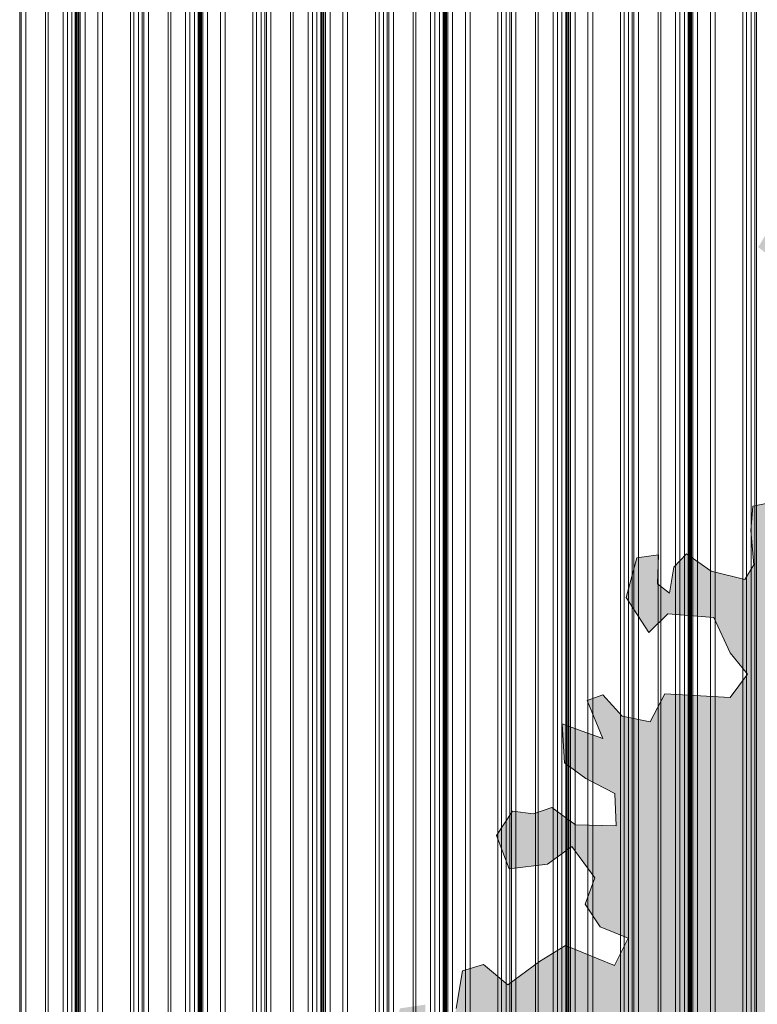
# Model space of a CAD drawing. Header units: metres. Extents: x -58265 to 590738, y -55036 to 35250.
# Tile 52 of 160: x 528281 to 530677, y -43735 to -40535. Entities that reach past the tile are written whole.
import ezdxf

# ---------------------------------------------------------------- set-up
doc = ezdxf.new("R2010")
doc.units = ezdxf.units.M
doc.header["$LTSCALE"] = 0.05
doc.linetypes.add('Strichlinie_ eng', pattern=[46, 30, -16])
for name, color, linetype in [('Ansicht Süd_3_A_1_Fassaden', 7, 'Continuous'), ('Ansicht Süd_3_A_1_Schraffuren', 7, 'Continuous'), ('Ansicht Süd_3_A_2_Staffage_Deko', 7, 'Continuous'), ('Ansicht Süd_3_A_3_Achsen_Raster', 7, 'Continuous')]:
    doc.layers.add(name, color=color, linetype=linetype)

msp = doc.modelspace()

# ---------------------------------------------------------------- hatches: boundary and pattern name
at = {"layer": 'Ansicht Süd_3_A_1_Schraffuren', "linetype": 'Continuous', "lineweight": 18}
h = msp.add_hatch(color=254, dxfattribs=at)
h.paths.add_polyline_path([(531851.3, -50057.5), (531867.9, -49891.1), (531887.1, -49572.8), (531934.9, -49401.2), (531962.9, -49178.2), (532074, -48963.4), (532251.9, -48983.2), (532216.9, -49087.6), (532268.8, -49117.9), (532389.3, -49010.3), (532488.7, -49068.3), (532443.6, -49132.1), (532444.8, -49216.7), (532564.6, -49180.2), (532617.4, -49216.3), (532581.5, -49294.8), (532631.9, -49339.9), (532675.1, -49321.7), (532708.8, -49460.3), (532761.8, -49629.1), (532911.6, -49649.9), (532869.5, -49535.3), (532888.5, -49393.6), (532998.8, -49396.3), (533044.4, -49447.5), (533114, -49528.7), (533097.7, -49586.1), (533075.1, -49784.7), (533164.9, -49860.3), (533137.1, -49692.5), (533193.5, -49607.4), (533250.7, -49540.5), (533267.2, -49356.5), (533312.7, -49308.1), (533401.3, -49301.9), (533566.8, -49361.8), (533554.4, -49479.7), (533627, -49491.3), (533667.6, -49406.8), (533713, -49292.1), (533747.7, -49311.6), (533819.4, -49401.7), (533904.8, -49315.7), (533991.1, -49363.8), (534175.7, -49381.4), (534178, -49312.1), (534199.5, -49251.7), (534312.2, -49257.5), (534329.1, -49338.9), (534319.7, -49474.6), (534391.7, -49528.7), (534473.2, -49534.5), (534457.4, -49413.9), (534415.4, -49338.6), (534410.4, -49236.1), (534609.4, -49265.8), (534698.9, -49281.1), (534702.8, -49205.3), (534638, -49142.1), (534473.4, -49110.8), (534491.6, -49012.8), (534551.5, -49000.6), (534664.3, -49069.7), (534779.4, -49123.7), (534817.3, -49018.6), (534789.1, -48940.6), (534868, -49051.1), (534939.9, -49044.9), (535038, -48951.2), (534978, -48891), (534882.1, -48891.2), (534838.8, -48782.8), (534793.2, -48752.7), (534718.9, -48725.8), (534727.1, -48578.9), (534632.3, -48560.1), (534507.2, -48543.4), (534519.5, -48460.9), (534555.3, -48358.3), (534524.1, -48310.1), (534366.3, -48351.9), (534363.5, -48295.4), (534382.5, -48235), (534358.4, -48126.5), (534191.5, -48110.7), (534101.8, -48027.6), (534067.4, -47905), (534163.3, -47876.7), (534259.1, -47976), (534236.6, -47862.5), (534349.3, -47876.7), (534422.6, -47954.7), (534490.3, -47905), (534428.3, -47812.8), (534296.7, -47745.2), (534317, -47659.2), (534434.4, -47680), (534489.6, -47692), (534482.3, -47619.6), (534419.8, -47502.2), (534470.1, -47465.8), (534561.2, -47474.7), (534594.6, -47366), (534683.4, -47435.2), (534716.8, -47350.7), (534781.6, -47389.7), (534867.9, -47434.7), (534879.8, -47338.2), (535011.8, -47440.4), (535081.4, -47530.7), (535105.4, -47515.6), (535121.8, -47373.1), (535184.3, -47424.9), (535232.2, -47364.5), (535167.3, -47274.2), (535076.3, -47289.5), (535011.5, -47268.5), (534965.9, -47190.2), (534884.3, -47178.4), (534752.6, -47217.9), (534668.6, -47169.8), (534634.9, -47103.6), (534649.1, -46989), (534658.6, -46922.6), (534636.9, -46824.6), (534675.2, -46804.9), (534807.1, -46861.9), (534941.4, -46869.5), (534947, -46812.7), (534918.8, -46706.3), (534802.1, -46684), (534727.8, -46714.3), (534653.4, -46636.1), (534545.5, -46594.2), (534420.8, -46585.4), (534368.5, -46551.8), (534287.3, -46429.7), (534366.3, -46436.8), (534388.8, -46316.2), (534309.9, -46323.3), (534242.9, -46245.1), (534197.2, -46157.7), (534247.6, -46163.6), (534389.1, -46217.6), (534475.4, -46205.3), (534578.6, -46316.6), (534621.7, -46307.5), (534645.6, -46220), (534542.4, -46138.8), (534585.4, -46087.4), (534527.8, -46009.2), (534395.9, -45946.2), (534374.2, -45913), (534467.7, -45879.7), (534546.7, -45791.3), (534459.1, -45763.6), (534309.9, -45713.3), (534234.8, -45623.9), (534131.7, -45597), (534088.3, -45437.3), (534123.8, -45351.6), (534208.4, -45365.7), (534264.8, -45472.1), (534311.2, -45418.6), (534407.1, -45454.6), (534402.2, -45364.1), (534396.1, -45306.9), (534565.1, -45312.5), (534605.8, -45258.1), (534502.5, -45143.8), (534383.8, -45097.3), (534291.4, -45041.7), (534197.9, -44990.7), (534011, -45042.4), (533915, -44955.2), (533692, -44937.6), (533593.9, -45058.5), (533418.8, -44977.5), (533313.3, -44953.6), (533251, -44999), (533131, -44860.6), (533075.8, -44830.5), (532896, -44831), (532776.1, -44798.1), (532788.2, -44873.5), (532812.3, -44960.8), (532740.5, -45024.3), (532646.9, -44946.2), (532579.8, -44949.3), (532491.2, -45003.8), (532436.2, -45100.5), (532335.6, -45203.2), (532156.1, -45273.5), (532045.6, -45234.1), (531941.9, -45312.7), (531949.2, -44851.3), (531996.3, -44471), (532122.4, -44487.5), (532214.6, -44446.6), (532297.7, -44531.7), (532418.5, -44521.5), (532449.6, -44458.1), (532624.7, -44554.2), (532746.8, -44463.4), (532722.6, -44315.7), (532678.8, -44165.4), (532741.6, -44195.1), (532807.7, -44131.6), (532705.6, -44003.2), (532867.1, -43974.6), (532990.7, -44040.7), (532984.9, -44178.9), (532895.2, -44294.2), (532903.7, -44404.3), (532988.9, -44447.8), (533132.7, -44405.2), (533156.7, -44496.4), (533255.2, -44564.7), (533327, -44495.2), (533365.3, -44449.9), (533406.1, -44537.2), (533504.3, -44482.7), (533644.5, -44539.5), (533640.1, -44631.5), (533726.4, -44687.3), (533777.8, -44611.7), (533763.6, -44536.9), (533838.8, -44523.4), (533892.5, -44618), (533940.8, -44509.9), (533876.3, -44408.6), (533779.9, -44442.9), (533693.8, -44334.3), (533785.1, -44205.9), (533880.3, -44201.4), (533990.7, -44312.7), (534043.3, -44237.2), (534010.6, -44145.1), (534085.8, -44205.9), (534172.8, -44264), (534203.8, -44170.5), (534122.2, -44110.3), (534074.1, -43986.8), (534139.5, -43908.6), (534229.8, -43920.1), (534215.3, -43816.1), (534097.8, -43820.9), (534076.4, -43917.4), (534021.3, -43888.4), (533911, -43911.8), (533843.9, -43933.1), (533793.5, -43897), (533709.6, -43873.1), (533726.5, -43966.5), (533793.8, -44117.2), (533710, -44168.6), (533640.1, -43989.7), (533513.1, -43948.9), (533419.9, -43895.1), (533572.9, -43825.2), (533596.7, -43743.7), (533522.4, -43752.9), (533388.1, -43733.6), (533368.9, -43656.8), (533433.4, -43554.1), (533529.3, -43565.9), (533607.8, -43611.4), (533646.7, -43532.5), (533543.4, -43510), (533593.7, -43354.7), (533699.2, -43369.5), (533768.9, -43334.4), (533736.7, -43233), (533624.6, -43197.8), (533516.5, -43145.2), (533581.4, -43113.5), (533556.1, -43065.3), (533389.4, -42972.2), (533392.1, -43156.1), (533334.6, -43192.5), (533280.2, -43111.4), (533054, -43096.6), (532972.2, -42937), (532902.8, -43015.6), (532790.2, -43027.9), (532690.2, -42914.3), (532579, -42880.7), (532497.6, -42914), (532415.6, -42922.3), (532549.7, -42846.8), (532506.4, -42768.2), (532424.7, -42804.5), (532362.2, -42889.1), (532299.7, -42864.9), (532208.4, -42544.4), (532323.7, -42483.9), (532187.6, -42438.3), (532156.3, -42317.8), (532400.9, -42410.6), (532470.5, -42440.6), (532468, -42353.2), (532393.5, -42235.8), (532382.5, -42122.7), (532508.4, -42108.8), (532590, -42202.1), (532580.6, -42316.7), (532611.9, -42419.2), (532742, -42465.8), (532808.5, -42415.7), (532887.7, -42521.1), (532842.3, -42617.7), (532915.5, -42680.8), (532970.6, -42627.9), (532967.9, -42538.4), (532892.4, -42463.8), (532916.2, -42364.2), (532997.7, -42364), (533097.7, -42471.8), (533145.8, -42387.2), (533189.5, -42357.5), (533227.5, -42459.7), (533309.2, -42356.9), (533285.2, -42260.2), (533191.8, -42294.2), (533122.3, -42294.3), (532971, -42122.8), (532846.3, -42080.9), (532757.5, -42032.8), (532751.6, -41957.8), (532795.7, -41897.1), (532910.7, -41893.8), (532915.4, -41794.2), (532927.2, -41694.7), (533059.1, -41724.5), (533078.1, -41622), (533006.1, -41540.7), (532905.5, -41592.2), (532639.4, -41567.2), (532574.6, -41505.6), (532488.4, -41572.1), (532353.9, -41439.7), (532232.4, -41522.4), (532171.7, -41382.9), (532155.5, -41232.1), (532218, -41262.3), (532189.1, -41292.6), (532261.2, -41365.1), (532309.3, -41328.8), (532251.6, -41207.9), (532174.7, -41153.5), (532189.1, -41074.8), (532362.2, -41226), (532410.3, -41183.7), (532498.4, -41290.8), (532612.5, -41225), (532566.8, -41128.6), (532514.1, -41143.8), (532502, -41068.5), (532437.3, -41056.6), (532275.7, -41014.4), (532208.4, -40923.7), (532237.9, -40827.9), (532280.5, -40820.8), (532318.9, -40724.1), (532223.4, -40686.2), (532150.7, -40820.8), (532012.7, -40894.7), (531909.5, -40819.6), (531842.5, -40880.1), (531770.5, -40832), (531691.5, -40880.4), (531558.4, -40871.7), (531492.1, -40820.8), (531564.2, -40766.4), (531444, -40699.9), (531391.7, -40790.7), (531399, -40857), (531343, -40881.3), (531269.7, -40952.3), (531262.7, -41054.9), (531181.1, -41021.9), (531102.7, -41026.5), (531021, -40990.2), (531054.6, -40929.7), (530972.9, -40899.5), (530943.7, -40978.7), (531013.4, -41072), (531049.8, -41165.6), (530992.1, -41165.6), (530956.2, -41280.2), (530871.9, -41238.1), (530828.7, -41165.6), (530737.3, -41177.7), (530679.6, -41274.4), (530840.1, -41401.1), (530949.2, -41425), (531065.5, -41426.2), (531112.3, -41509.1), (531040.2, -41619.1), (530941.2, -41663.3), (530847.9, -41625.2), (530844.2, -41757), (530742.1, -41715.9), (530727.1, -41932.2), (530830.3, -42016.3), (530768.1, -42094.9), (530662.6, -42116.3), (530655.5, -42194.7), (530665.3, -42306.2), (530636.6, -42354.6), (530526.3, -42327.7), (530447.1, -42270.6), (530405.6, -42314.6), (530391.2, -42399.3), (530352.8, -42369), (530356, -42273.8), (530285.5, -42284.4), (530250.8, -42412.8), (530323.9, -42526.3), (530386.4, -42465.8), (530535.4, -42477.9), (530589, -42592.9), (530644.3, -42662.1), (530588.3, -42737.9), (530375.9, -42726.1), (530328.7, -42816.6), (530237.4, -42798.4), (530174.5, -42729.6), (530124.2, -42747.8), (530174.9, -42871), (530107.6, -42846.8), (530042.8, -42823.4), (530050.2, -42950), (530119.8, -43001.1), (530213.4, -43049.2), (530218.3, -43154.7), (530086.5, -43152), (530009.7, -43094.9), (529949.8, -43116.1), (529881.6, -43106.8), (529830, -43185.8), (529871, -43294.2), (529995.6, -43278.9), (530073.9, -43221.7), (530149.1, -43323.7), (530117.2, -43409.2), (530166.1, -43483.5), (530257.2, -43519.5), (530213.3, -43608.8), (530053.5, -43544.1), (529969.7, -43595.6), (529866.7, -43671.2), (529787.5, -43605), (529719.2, -43626.3), (529699, -43747.9), (529672.9, -43872.2), (529598.5, -43807.5), (529598, -43735.8), (529516.3, -43747.9), (529482.6, -43874.9), (529595, -43916.1), (529612.4, -44050.3), (529534.1, -44058), (529500.6, -44112.3), (529541.6, -44220.8), (529626.9, -44201.5), (529689.4, -44122.8), (529718.2, -44249.8), (529819.5, -44156.8), (529766.6, -44057.4), (529888.9, -44069.2), (529982.6, -44056.3), (529984.9, -44165.5), (530088.4, -44074.5), (530266.2, -44153.1), (530309.5, -44292.2), (530256.6, -44225.7), (530155.7, -44243.8), (530004.5, -44414.2), (529978.3, -44557.5), (529827.2, -44464.4), (529665.3, -44401), (529709.9, -44558.1), (529686.2, -44766.3), (529659.9, -44817.6), (529574, -44824.4), (529422.7, -44860.4), (529420.4, -44962.9), (529512, -45040.6), (529502.2, -45146.7), (529406.3, -45125.8), (529401.6, -45210.2), (529298.5, -45177.3), (529356.3, -45340), (529264, -45355.3), (529210, -45286.1), (529171.5, -45228.9), (529088.4, -45241.7), (529027.9, -45340.8), (529035.1, -45374), (529001.7, -45455.5), (528932.2, -45497.8), (528965.9, -45549), (529097.7, -45539.7), (529028.3, -45606.2), (529157.8, -45639), (529195.9, -45512.3), (529248.6, -45473), (529354.2, -45533), (529464.4, -45514.7), (529464.5, -45605.1), (529564.4, -45677.1), (529462.2, -45668.5), (529436.1, -45822.3), (529369.2, -45894.7), (529412.5, -46069.7), (529391.1, -46145.1), (529266.4, -46166.5), (529228.2, -46217.9), (529274, -46383.6), (529198.9, -46413.2), (529187.8, -46489.4), (529252.7, -46579.7), (529463.4, -46416.3), (529535.1, -46319.7), (529710.1, -46310.2), (529763, -46430.7), (529710.4, -46497.2), (529732.6, -46620.5), (529631.6, -46705.4), (529523.7, -46708.7), (529453.8, -46729.4), (529447.3, -46883.8), (529376.9, -46922.9), (529316.8, -46971.5), (529319.2, -47092.2), (529285.5, -47146.6), (529352.8, -47164.8), (529300, -47243.4), (529251.9, -47303.9), (529276.7, -47393.8), (529388.1, -47369.4), (529426.3, -47269.8), (529438, -47070.8), (529512.3, -47094.7), (529560.2, -47058.4), (529680.1, -47085.3), (529732.7, -46994.7), (529747, -46925.3), (529806.1, -46969.4), (529907.6, -46952), (529852.4, -46858.7), (529833.1, -46774.3), (530015.3, -46804), (530117.2, -46735.4), (530093.2, -46626.6), (530155.7, -46584.2), (530184.5, -46668.9), (530280.6, -46572.1), (530328.7, -46644.7), (530250, -46688.9), (530208.5, -46795.9), (530251.8, -46880.6), (530362.4, -46935), (530320.3, -47159.1), (530213.3, -47195), (530133.2, -47114.3), (530137.8, -46990.7), (530064.3, -46928.9), (529996.5, -47045.3), (529927.3, -47265.6), (529797.9, -47308.1), (529699, -47346.2), (529668.7, -47468.3), (529573, -47601.2), (529439.4, -47660.7), (529374.1, -47646.9), (529316.7, -47683.2), (529309.6, -47805.8), (529439.1, -47830.7), (529511, -47782.3), (529537.5, -47866.6), (529578.8, -47787.7), (529606.7, -47676.5), (529721.6, -47582.7), (529790.3, -47594.2), (529809.5, -47733.3), (529828.8, -47842.1), (529900.9, -47763.5), (529908.8, -47684.8), (529889.4, -47576.3), (530002.4, -47695.2), (530065, -47970.9), (529998, -48055.5), (529942.9, -48049.6), (529837.4, -48083.1), (529760.8, -48116.4), (529729.6, -48101.4), (529657.7, -48134.7), (529559.4, -48101.8), (529513.9, -48104.9), (529521.2, -48210.5), (529458.9, -48207.6), (529307.8, -48156.7), (529257.5, -48193), (529260.1, -48310.6), (529320.1, -48367.8), (529372.7, -48262.1), (529391.9, -48320.8), (529339.4, -48428), (529454.4, -48424.7), (529502.2, -48340.2), (529543.2, -48469.7), (529615, -48400.2), (529714.7, -48479.6), (529776.7, -48359), (529883.9, -48337.7), (529799.6, -48408.8), (529881.2, -48517.2), (529849, -48610.8), (529759.2, -48671.3), (529686.5, -48713.6), (529639.2, -48575.1), (529576.9, -48605.4), (529620.3, -48738), (529572.4, -48786.3), (529438.2, -48777.6), (529382.1, -48820), (529323.1, -48791.4), (529205.8, -48877.7), (529308.8, -48926.4), (529414.3, -48859.1), (529466.6, -48919.3), (529517.4, -48898.1), (529568.1, -49004.5), (529596.3, -48883.9), (529697.8, -48862.6), (529786, -48957.7), (529824.5, -49054.1), (529896.5, -49087.1), (529982.7, -49053.7), (529962.8, -48969), (530073.6, -48905.7), (530155.1, -48920.6), (530263.2, -49031.9), (530291.9, -49019.8), (530291.6, -48841.9), (530368.3, -48781.4), (530431.2, -48891.6), (530359.8, -48918.6), (530402.7, -48999.5), (530467, -48918.6), (530531.3, -48891.6), (530495.6, -49017.5), (530509.9, -49098.4), (530567, -49080.4), (530559.9, -48981.5), (530617.1, -48909.6), (530724.3, -48945.6), (530738.6, -48846.7), (530767.1, -48783.7), (530824.3, -48792.7), (530817.2, -48891.6), (530881.5, -48828.7), (530867.2, -48684.8), (530924.4, -48523), (531053, -48451), (531081.6, -48532), (531031.6, -48549.9), (531010.1, -48666.8), (531081.6, -48639.9), (531138.8, -48541), (531217.4, -48532), (531281.7, -48576.9), (531231.7, -48639.9), (531188.8, -48702.8), (531246, -48792.7), (531310.3, -48729.8), (531281.7, -48621.9), (531331.8, -48567.9), (531514.2, -48740), (531530.8, -49074.2), (531506.9, -49690.1), (531489.4, -49966.2), (531474.7, -50596), (531432.5, -50672.2), (531840.3, -50686.1), (531821, -50641), (531825.6, -50367.2)])
h.paths.add_polyline_path([(532786.8, -47794.6), (532660.8, -47982.1), (532533, -48133.9), (532510.2, -48112.8), (532530.4, -48005.7), (532430.8, -47908), (532218.1, -47905), (532099.7, -47819.9), (531989.5, -47767.3), (531942.9, -47716.8), (531912, -47492.4), (531912, -47178), (531957.5, -47170.3), (532039, -47188.2), (532080.5, -47354.8), (532149.4, -47287.4), (532240.6, -47350.6), (532329.2, -47275), (532405.9, -47280.8), (532496.9, -47199.2), (532590.5, -47292.4), (532716.3, -47287.6), (532724.6, -47183.5), (532789.2, -47132.1), (532870.9, -47249.5), (532862.8, -47137.3), (532837, -47023.4), (532899.3, -47011.2), (532973.6, -47029.1), (533053.7, -47055.7), (533047.3, -47120.5), (533040.9, -47193.4), (533124.5, -47185.3), (533143.8, -47104.3), (533105.2, -47031.4), (533208.2, -47039.5), (533214.6, -47120.5), (533211, -47138.5), (533060.3, -47416), (532956.4, -47521.4)], flags=0)
h.paths.add_polyline_path([(531500.8, -45388.9), (531454.3, -44813.9), (531454.3, -44141.6), (531497.4, -44128.7), (531604.7, -44077.5), (531551.5, -44200.9), (531631.9, -44276.1), (531651.4, -44238.4), (531824.9, -45016.6), (531815.7, -45376), (531758.2, -45394.6), (531643.2, -45397.9)], flags=0)
h.paths.add_polyline_path([(530982.6, -44231.9), (531059, -44256.4), (531147.6, -44226), (531212.7, -44124.8), (531372.8, -44150.6), (531373.8, -44861.2), (531395.9, -45426.1), (531367.6, -45443.8), (531280, -45370.1), (531252.2, -45211.9), (531180, -45061.2), (531095.2, -45055.8), (531049.6, -44912.5)], flags=0)
h.paths.add_polyline_path([(531870.2, -44908.8), (531692.5, -44159.2), (531706.7, -44131.6), (531681.9, -44049.8), (531770.5, -44004.4), (531847.3, -44055.5), (531883.4, -44151.9), (532039.7, -44091), (532082.4, -44190.6), (532037, -44251), (532050.4, -44368), (531986, -44408.6), (531987.9, -44294.9), (531884, -44293.7), (531907.8, -44459.4), (531909.1, -44459.6), (531889, -44700.7), (531882, -44818.3)], flags=0)
h.paths.add_polyline_path([(533187.1, -47377), (533235, -47203.2), (533291.8, -47233.8), (533401.2, -47201.5), (533446.3, -47225.7), (533484.7, -47267.7)], flags=0)
h.paths.add_polyline_path([(531566.1, -47557), (531569.1, -47053.4), (531575, -47055.1), (531578.5, -47005.3), (531681.5, -46990), (531763.1, -47047.1), (531652.3, -47137.3), (531763.4, -47184.6), (531756.2, -47647.6), (531750.1, -47642.6), (531637.4, -47642.6), (531659.9, -47564.6)], flags=0)
h.paths.add_polyline_path([(531339.9, -48105.3), (531462.7, -48110.9), (531495.4, -48448.1)], flags=0)
h.paths.add_polyline_path([(531810.2, -48235.4), (531806, -48434.2), (531803.7, -48521.6), (531808.8, -48720.7), (531777.6, -48710.2), (531592.2, -48418.3), (531590.8, -48218), (531774.5, -48220.2)], flags=0)
h.paths.add_polyline_path([(531932.3, -48287.5), (531971.2, -48304.1), (532026.4, -48394.5), (532050.6, -48512), (532151.1, -48561.3), (532041.3, -48732.2), (531921.7, -48895.3), (531916.8, -48768.6), (531914.2, -48678.2)], flags=0)
h.paths.add_polyline_path([(531630, -49440.5), (531595.1, -48825.8), (531593.2, -48561.7), (531761.4, -48848.4), (531784.3, -48930.9), (531757.2, -49137.2), (531726.4, -49345.7), (531714.5, -49519.1)], flags=0)
h.paths.add_polyline_path([(531524.5, -46252.1), (531526.3, -45766.1), (531619.8, -45768.9), (531703.6, -45705.3), (531753.9, -45714.3), (531794.8, -45777.5), (531773.3, -45871), (531771.5, -46211.8), (531783.4, -46369.5), (531748.2, -46395.7), (531671.1, -46429.1), (531555.7, -46230.4)], flags=0)
h.paths.add_polyline_path([(531419, -46109.6), (531279.1, -45673), (531281.5, -45609.8), (531336.6, -45591.6), (531395.5, -45595.3), (531414.2, -45885.2)], flags=0)

# ---------------------------------------------------------------- linework, layer by layer
at = {"layer": 'Ansicht Süd_3_A_1_Fassaden', "color": 253, "linetype": 'Continuous', "lineweight": 18}
for p, q in [((528281.3, -41448.9), (528281.3, -39848.9)), ((528286.5, -41448.9), (528286.5, -39848.9)), ((528301.6, -41448.9), (528301.6, -39848.9)), ((528365, -41448.9), (528365, -39848.9)), ((528373.9, -41448.9), (528373.9, -39848.9)), ((528422, -41448.9), (528422, -39848.9)), ((528436, -41448.9), (528436, -39848.9)), ((528450.6, -41448.9), (528450.6, -39848.9)), ((528463.1, -41448.9), (528463.1, -39848.9)), ((528466.2, -41448.9), (528466.2, -39848.9)), ((528467.9, -41448.9), (528467.9, -39848.9)), ((528471.9, -41448.9), (528471.9, -39848.9)), ((528473.6, -41448.9), (528473.6, -39848.9)), ((528478.1, -41448.9), (528478.1, -39848.9)), ((528493.4, -41448.9), (528493.4, -39848.9)), ((528535.4, -41448.9), (528535.4, -39848.9)), ((528550.6, -41448.9), (528550.6, -39848.9)), ((528640.8, -41448.9), (528640.8, -39848.9)), ((528652.4, -41448.9), (528652.4, -39848.9)), ((528667.5, -41448.9), (528667.5, -39848.9)), ((528679.1, -41448.9), (528679.1, -39848.9)), ((528684.4, -41448.9), (528684.4, -39848.9)), ((528699.4, -41448.9), (528699.4, -39848.9)), ((528762.9, -41448.9), (528762.9, -39848.9)), ((528771.7, -41448.9), (528771.7, -39848.9)), ((528819.8, -41448.9), (528819.8, -39848.9)), ((528833.9, -41448.9), (528833.9, -39848.9)), ((528848.4, -41448.9), (528848.4, -39848.9)), ((528861, -41448.9), (528861, -39848.9)), ((528864, -41448.9), (528864, -39848.9)), ((528865.8, -41448.9), (528865.8, -39848.9)), ((528869.7, -41448.9), (528869.7, -39848.9)), ((528871.4, -41448.9), (528871.4, -39848.9)), ((528876, -41448.9), (528876, -39848.9)), ((528891.2, -41448.9), (528891.2, -39848.9)), ((528933.2, -41448.9), (528933.2, -39848.9)), ((528948.5, -41448.9), (528948.5, -39848.9)), ((529038.7, -41448.9), (529038.7, -39848.9)), ((529050.3, -41448.9), (529050.3, -39848.9)), ((529065.3, -41448.9), (529065.3, -39848.9)), ((529076.9, -41448.9), (529076.9, -39848.9)), ((529082.2, -41448.9), (529082.2, -39848.9)), ((529097.3, -41448.9), (529097.3, -39848.9)), ((529160.7, -41448.9), (529160.7, -39848.9)), ((529169.6, -41448.9), (529169.6, -39848.9)), ((529217.7, -41448.9), (529217.7, -39848.9)), ((529231.7, -41448.9), (529231.7, -39848.9)), ((529246.3, -41448.9), (529246.3, -39848.9)), ((529258.8, -41448.9), (529258.8, -39848.9)), ((529261.8, -41448.9), (529261.8, -39848.9)), ((529263.6, -41448.9), (529263.6, -39848.9)), ((529267.5, -41448.9), (529267.5, -39848.9)), ((529269.3, -41448.9), (529269.3, -39848.9)), ((529273.8, -41448.9), (529273.8, -39848.9)), ((529289, -41448.9), (529289, -39848.9)), ((529331, -41448.9), (529331, -39848.9)), ((529346.3, -41448.9), (529346.3, -39848.9)), ((529436.5, -41448.9), (529436.5, -39848.9)), ((529448.1, -41448.9), (529448.1, -39848.9)), ((529463.1, -41448.9), (529463.1, -39848.9)), ((529474.8, -41448.9), (529474.8, -39848.9)), ((529480, -41448.9), (529480, -39848.9)), ((529495.1, -41448.9), (529495.1, -39848.9)), ((529558.5, -41448.9), (529558.5, -39848.9)), ((529567.4, -41448.9), (529567.4, -39848.9)), ((529615.5, -41448.9), (529615.5, -39848.9)), ((529629.5, -41448.9), (529629.5, -39848.9)), ((529644.1, -41448.9), (529644.1, -39848.9)), ((529656.6, -41448.9), (529656.6, -39848.9)), ((529659.7, -41448.9), (529659.7, -39848.9)), ((529661.4, -41448.9), (529661.4, -39848.9)), ((529665.4, -41448.9), (529665.4, -39848.9)), ((529667.1, -41448.9), (529667.1, -39848.9)), ((529671.6, -41448.9), (529671.6, -39848.9)), ((529686.9, -41448.9), (529686.9, -39848.9)), ((529728.9, -41448.9), (529728.9, -39848.9)), ((529744.1, -41448.9), (529744.1, -39848.9)), ((529834.3, -41448.9), (529834.3, -39848.9)), ((529845.9, -41448.9), (529845.9, -39848.9)), ((529861, -41448.9), (529861, -39848.9)), ((529872.6, -41448.9), (529872.6, -39848.9)), ((529877.9, -41448.9), (529877.9, -39848.9)), ((529892.9, -41448.9), (529892.9, -39848.9)), ((529956.4, -41448.9), (529956.4, -39848.9)), ((529965.2, -41448.9), (529965.2, -39848.9)), ((530013.3, -41448.9), (530013.3, -39848.9)), ((530027.4, -41448.9), (530027.4, -39848.9)), ((530041.9, -41448.9), (530041.9, -39848.9)), ((530054.5, -41448.9), (530054.5, -39848.9)), ((530057.5, -41448.9), (530057.5, -39848.9)), ((530059.3, -41448.9), (530059.3, -39848.9)), ((530063.2, -41448.9), (530063.2, -39848.9)), ((530064.9, -41448.9), (530064.9, -39848.9)), ((530069.5, -41448.9), (530069.5, -39848.9)), ((530084.7, -41448.9), (530084.7, -39848.9)), ((530126.7, -41448.9), (530126.7, -39848.9)), ((530142, -41448.9), (530142, -39848.9)), ((530232.2, -41448.9), (530232.2, -39848.9)), ((530243.8, -41448.9), (530243.8, -39848.9)), ((530258.8, -41448.9), (530258.8, -39848.9)), ((530270.4, -41448.9), (530270.4, -39848.9)), ((530275.7, -41448.9), (530275.7, -39848.9)), ((530290.8, -41448.9), (530290.8, -39848.9)), ((530354.2, -41448.9), (530354.2, -39848.9)), ((530363.1, -41448.9), (530363.1, -39848.9)), ((530411.2, -41448.9), (530411.2, -39848.9)), ((530425.2, -41448.9), (530425.2, -39848.9)), ((530439.8, -41448.9), (530439.8, -39848.9)), ((530452.3, -41448.9), (530452.3, -39848.9)), ((530455.3, -41448.9), (530455.3, -39848.9)), ((530457.1, -41448.9), (530457.1, -39848.9)), ((530461, -41448.9), (530461, -39848.9)), ((530462.8, -41448.9), (530462.8, -39848.9)), ((530467.3, -41448.9), (530467.3, -39848.9)), ((530482.5, -41448.9), (530482.5, -39848.9)), ((530524.5, -41448.9), (530524.5, -39848.9)), ((530539.8, -41448.9), (530539.8, -39848.9)), ((530630, -41448.9), (530630, -39848.9)), ((530641.6, -41448.9), (530641.6, -39848.9)), ((530656.6, -41448.9), (530656.6, -39848.9)), ((530668.2, -41448.9), (530668.2, -39848.9)), ((530673.5, -41448.9), (530673.5, -39848.9)), ((528281.3, -43048.9), (528281.3, -41448.9)), ((528286.5, -43048.9), (528286.5, -41448.9)), ((528301.6, -43048.9), (528301.6, -41448.9)), ((528365, -43048.9), (528365, -41448.9)), ((528373.9, -43048.9), (528373.9, -41448.9)), ((528422, -43048.9), (528422, -41448.9)), ((528436, -43048.9), (528436, -41448.9)), ((528450.6, -43048.9), (528450.6, -41448.9)), ((528463.1, -43048.9), (528463.1, -41448.9)), ((528463.1, -41448.9), (528466.2, -41448.9)), ((528466.2, -43048.9), (528466.2, -41448.9)), ((528467.9, -43048.9), (528467.9, -41448.9)), ((528471.9, -43048.9), (528471.9, -41448.9)), ((528473.6, -43048.9), (528473.6, -41448.9)), ((528478.1, -43048.9), (528478.1, -41448.9)), ((528493.4, -43048.9), (528493.4, -41448.9)), ((528535.4, -43048.9), (528535.4, -41448.9)), ((528550.6, -43048.9), (528550.6, -41448.9)), ((528640.8, -43048.9), (528640.8, -41448.9)), ((528652.4, -43048.9), (528652.4, -41448.9)), ((528667.5, -43048.9), (528667.5, -41448.9)), ((528679.1, -43048.9), (528679.1, -41448.9)), ((528684.4, -43048.9), (528684.4, -41448.9)), ((528699.4, -43048.9), (528699.4, -41448.9)), ((528762.9, -43048.9), (528762.9, -41448.9)), ((528771.7, -43048.9), (528771.7, -41448.9)), ((528819.8, -43048.9), (528819.8, -41448.9)), ((528833.9, -43048.9), (528833.9, -41448.9)), ((528848.4, -43048.9), (528848.4, -41448.9)), ((528861, -43048.9), (528861, -41448.9)), ((528861, -41448.9), (528864, -41448.9)), ((528864, -43048.9), (528864, -41448.9)), ((528865.8, -43048.9), (528865.8, -41448.9)), ((528869.7, -43048.9), (528869.7, -41448.9)), ((528871.4, -43048.9), (528871.4, -41448.9)), ((528876, -43048.9), (528876, -41448.9)), ((528891.2, -43048.9), (528891.2, -41448.9)), ((528933.2, -43048.9), (528933.2, -41448.9)), ((528948.5, -43048.9), (528948.5, -41448.9)), ((529038.7, -43048.9), (529038.7, -41448.9)), ((529050.3, -43048.9), (529050.3, -41448.9)), ((529065.3, -43048.9), (529065.3, -41448.9)), ((529076.9, -43048.9), (529076.9, -41448.9)), ((529082.2, -43048.9), (529082.2, -41448.9)), ((529097.3, -43048.9), (529097.3, -41448.9)), ((529160.7, -43048.9), (529160.7, -41448.9)), ((529169.6, -43048.9), (529169.6, -41448.9)), ((529217.7, -43048.9), (529217.7, -41448.9)), ((529231.7, -43048.9), (529231.7, -41448.9)), ((529246.3, -43048.9), (529246.3, -41448.9)), ((529258.8, -43048.9), (529258.8, -41448.9)), ((529258.8, -41448.9), (529261.8, -41448.9)), ((529261.8, -43048.9), (529261.8, -41448.9)), ((529263.6, -43048.9), (529263.6, -41448.9)), ((529267.5, -43048.9), (529267.5, -41448.9)), ((529269.3, -43048.9), (529269.3, -41448.9)), ((529273.8, -43048.9), (529273.8, -41448.9)), ((529289, -43048.9), (529289, -41448.9)), ((529331, -43048.9), (529331, -41448.9)), ((529346.3, -43048.9), (529346.3, -41448.9)), ((529436.5, -43048.9), (529436.5, -41448.9)), ((529448.1, -43048.9), (529448.1, -41448.9)), ((529463.1, -43048.9), (529463.1, -41448.9)), ((529474.8, -43048.9), (529474.8, -41448.9)), ((529480, -43048.9), (529480, -41448.9)), ((529495.1, -43048.9), (529495.1, -41448.9)), ((529558.5, -43048.9), (529558.5, -41448.9)), ((529567.4, -43048.9), (529567.4, -41448.9)), ((529615.5, -43048.9), (529615.5, -41448.9)), ((529629.5, -43048.9), (529629.5, -41448.9)), ((529644.1, -43048.9), (529644.1, -41448.9)), ((529656.6, -43048.9), (529656.6, -41448.9)), ((529656.6, -41448.9), (529659.7, -41448.9)), ((529659.7, -43048.9), (529659.7, -41448.9)), ((529661.4, -43048.9), (529661.4, -41448.9)), ((529665.4, -43048.9), (529665.4, -41448.9)), ((529667.1, -43048.9), (529667.1, -41448.9)), ((529671.6, -43048.9), (529671.6, -41448.9)), ((529686.9, -43048.9), (529686.9, -41448.9)), ((529728.9, -43048.9), (529728.9, -41448.9)), ((529744.1, -43048.9), (529744.1, -41448.9)), ((529834.3, -43048.9), (529834.3, -41448.9)), ((529845.9, -43048.9), (529845.9, -41448.9)), ((529861, -43048.9), (529861, -41448.9)), ((529872.6, -43048.9), (529872.6, -41448.9)), ((529877.9, -43048.9), (529877.9, -41448.9)), ((529892.9, -43048.9), (529892.9, -41448.9)), ((529956.4, -43048.9), (529956.4, -41448.9)), ((529965.2, -43048.9), (529965.2, -41448.9)), ((530013.3, -43048.9), (530013.3, -41448.9)), ((530027.4, -43048.9), (530027.4, -41448.9)), ((530041.9, -43048.9), (530041.9, -41448.9)), ((530054.5, -43048.9), (530054.5, -41448.9)), ((530054.5, -41448.9), (530057.5, -41448.9)), ((530057.5, -43048.9), (530057.5, -41448.9)), ((530059.3, -43048.9), (530059.3, -41448.9)), ((530063.2, -43048.9), (530063.2, -41448.9)), ((530064.9, -43048.9), (530064.9, -41448.9)), ((530069.5, -43048.9), (530069.5, -41448.9)), ((530084.7, -43048.9), (530084.7, -41448.9)), ((530126.7, -43048.9), (530126.7, -41448.9)), ((530142, -43048.9), (530142, -41448.9)), ((530232.2, -43048.9), (530232.2, -41448.9)), ((530243.8, -43048.9), (530243.8, -41448.9)), ((530258.8, -43048.9), (530258.8, -41448.9)), ((530270.4, -43048.9), (530270.4, -41448.9)), ((530275.7, -43048.9), (530275.7, -41448.9)), ((530290.8, -43048.9), (530290.8, -41448.9)), ((530354.2, -43048.9), (530354.2, -41448.9)), ((530363.1, -43048.9), (530363.1, -41448.9)), ((530411.2, -43048.9), (530411.2, -41448.9)), ((530425.2, -43048.9), (530425.2, -41448.9)), ((530439.8, -43048.9), (530439.8, -41448.9)), ((530452.3, -43048.9), (530452.3, -41448.9)), ((530452.3, -41448.9), (530455.3, -41448.9)), ((530455.3, -43048.9), (530455.3, -41448.9)), ((530457.1, -43048.9), (530457.1, -41448.9)), ((530461, -43048.9), (530461, -41448.9)), ((530462.8, -43048.9), (530462.8, -41448.9)), ((530467.3, -43048.9), (530467.3, -41448.9)), ((530482.5, -43048.9), (530482.5, -41448.9)), ((530524.5, -43048.9), (530524.5, -41448.9)), ((530539.8, -43048.9), (530539.8, -41448.9)), ((530630, -43048.9), (530630, -41448.9)), ((530641.6, -43048.9), (530641.6, -41448.9)), ((530656.6, -43048.9), (530656.6, -41448.9)), ((530668.2, -43048.9), (530668.2, -41448.9)), ((530673.5, -43048.9), (530673.5, -41448.9)), ((528281.3, -43448.9), (528281.3, -43048.9)), ((528286.5, -43448.9), (528286.5, -43048.9)), ((528301.6, -43448.9), (528301.6, -43048.9)), ((528365, -43448.9), (528365, -43048.9)), ((528373.9, -43448.9), (528373.9, -43048.9)), ((528422, -43448.9), (528422, -43048.9)), ((528436, -43448.9), (528436, -43048.9)), ((528450.6, -43448.9), (528450.6, -43048.9)), ((528463.1, -43448.9), (528463.1, -43048.9)), ((528463.1, -43048.9), (528466.2, -43048.9)), ((528466.2, -43448.9), (528466.2, -43048.9)), ((528467.9, -43448.9), (528467.9, -43048.9)), ((528471.9, -43448.9), (528471.9, -43048.9)), ((528473.6, -43448.9), (528473.6, -43048.9)), ((528478.1, -43448.9), (528478.1, -43048.9)), ((528493.4, -43448.9), (528493.4, -43048.9)), ((528535.4, -43448.9), (528535.4, -43048.9)), ((528550.6, -43448.9), (528550.6, -43048.9)), ((528640.8, -43448.9), (528640.8, -43048.9)), ((528652.4, -43448.9), (528652.4, -43048.9)), ((528667.5, -43448.9), (528667.5, -43048.9)), ((528679.1, -43448.9), (528679.1, -43048.9)), ((528684.4, -43448.9), (528684.4, -43048.9)), ((528699.4, -43448.9), (528699.4, -43048.9)), ((528762.9, -43448.9), (528762.9, -43048.9)), ((528771.7, -43448.9), (528771.7, -43048.9)), ((528819.8, -43448.9), (528819.8, -43048.9)), ((528833.9, -43448.9), (528833.9, -43048.9)), ((528848.4, -43448.9), (528848.4, -43048.9)), ((528861, -43448.9), (528861, -43048.9)), ((528861, -43048.9), (528864, -43048.9)), ((528864, -43448.9), (528864, -43048.9)), ((528865.8, -43448.9), (528865.8, -43048.9)), ((528869.7, -43448.9), (528869.7, -43048.9)), ((528871.4, -43448.9), (528871.4, -43048.9)), ((528876, -43448.9), (528876, -43048.9)), ((528891.2, -43448.9), (528891.2, -43048.9)), ((528933.2, -43448.9), (528933.2, -43048.9)), ((528948.5, -43448.9), (528948.5, -43048.9)), ((529038.7, -43448.9), (529038.7, -43048.9)), ((529050.3, -43448.9), (529050.3, -43048.9)), ((529065.3, -43448.9), (529065.3, -43048.9)), ((529076.9, -43448.9), (529076.9, -43048.9)), ((529082.2, -43448.9), (529082.2, -43048.9)), ((529097.3, -43448.9), (529097.3, -43048.9)), ((529160.7, -43448.9), (529160.7, -43048.9)), ((529169.6, -43448.9), (529169.6, -43048.9)), ((529217.7, -43448.9), (529217.7, -43048.9)), ((529231.7, -43448.9), (529231.7, -43048.9)), ((529246.3, -43448.9), (529246.3, -43048.9)), ((529258.8, -43448.9), (529258.8, -43048.9)), ((529258.8, -43048.9), (529261.8, -43048.9)), ((529261.8, -43448.9), (529261.8, -43048.9)), ((529263.6, -43448.9), (529263.6, -43048.9)), ((529267.5, -43448.9), (529267.5, -43048.9)), ((529269.3, -43448.9), (529269.3, -43048.9)), ((529273.8, -43448.9), (529273.8, -43048.9)), ((529289, -43448.9), (529289, -43048.9)), ((529331, -43448.9), (529331, -43048.9)), ((529346.3, -43448.9), (529346.3, -43048.9)), ((529436.5, -43448.9), (529436.5, -43048.9)), ((529448.1, -43448.9), (529448.1, -43048.9)), ((529463.1, -43448.9), (529463.1, -43048.9)), ((529474.8, -43448.9), (529474.8, -43048.9)), ((529480, -43448.9), (529480, -43048.9)), ((529495.1, -43448.9), (529495.1, -43048.9)), ((529558.5, -43448.9), (529558.5, -43048.9)), ((529567.4, -43448.9), (529567.4, -43048.9)), ((529615.5, -43448.9), (529615.5, -43048.9)), ((529629.5, -43448.9), (529629.5, -43048.9)), ((529644.1, -43448.9), (529644.1, -43048.9)), ((529656.6, -43448.9), (529656.6, -43048.9)), ((529656.6, -43048.9), (529659.7, -43048.9)), ((529659.7, -43448.9), (529659.7, -43048.9)), ((529661.4, -43448.9), (529661.4, -43048.9)), ((529665.4, -43448.9), (529665.4, -43048.9)), ((529667.1, -43448.9), (529667.1, -43048.9)), ((529671.6, -43448.9), (529671.6, -43048.9)), ((529686.9, -43448.9), (529686.9, -43048.9)), ((529728.9, -43448.9), (529728.9, -43048.9)), ((529744.1, -43448.9), (529744.1, -43048.9)), ((529834.3, -43448.9), (529834.3, -43048.9)), ((529845.9, -43448.9), (529845.9, -43048.9)), ((529861, -43448.9), (529861, -43048.9)), ((529872.6, -43448.9), (529872.6, -43048.9)), ((529877.9, -43448.9), (529877.9, -43048.9)), ((529892.9, -43448.9), (529892.9, -43048.9)), ((529956.4, -43448.9), (529956.4, -43048.9)), ((529965.2, -43448.9), (529965.2, -43048.9)), ((530013.3, -43448.9), (530013.3, -43048.9)), ((530027.4, -43448.9), (530027.4, -43048.9)), ((530041.9, -43448.9), (530041.9, -43048.9)), ((530054.5, -43448.9), (530054.5, -43048.9)), ((530054.5, -43048.9), (530057.5, -43048.9)), ((530057.5, -43448.9), (530057.5, -43048.9)), ((530059.3, -43448.9), (530059.3, -43048.9)), ((530063.2, -43448.9), (530063.2, -43048.9)), ((530064.9, -43448.9), (530064.9, -43048.9)), ((530069.5, -43448.9), (530069.5, -43048.9)), ((530084.7, -43448.9), (530084.7, -43048.9)), ((530126.7, -43448.9), (530126.7, -43048.9)), ((530142, -43448.9), (530142, -43048.9)), ((530232.2, -43448.9), (530232.2, -43048.9)), ((530243.8, -43448.9), (530243.8, -43048.9)), ((530258.8, -43448.9), (530258.8, -43048.9)), ((530270.4, -43448.9), (530270.4, -43048.9)), ((530275.7, -43448.9), (530275.7, -43048.9)), ((530290.8, -43448.9), (530290.8, -43048.9)), ((530354.2, -43448.9), (530354.2, -43048.9)), ((530363.1, -43448.9), (530363.1, -43048.9)), ((530411.2, -43448.9), (530411.2, -43048.9)), ((530425.2, -43448.9), (530425.2, -43048.9)), ((530439.8, -43448.9), (530439.8, -43048.9)), ((530452.3, -43448.9), (530452.3, -43048.9)), ((530452.3, -43048.9), (530455.3, -43048.9)), ((530455.3, -43448.9), (530455.3, -43048.9)), ((530457.1, -43448.9), (530457.1, -43048.9)), ((530461, -43448.9), (530461, -43048.9)), ((530462.8, -43448.9), (530462.8, -43048.9)), ((530467.3, -43448.9), (530467.3, -43048.9)), ((530482.5, -43448.9), (530482.5, -43048.9)), ((530524.5, -43448.9), (530524.5, -43048.9)), ((530539.8, -43448.9), (530539.8, -43048.9)), ((530630, -43448.9), (530630, -43048.9)), ((530641.6, -43448.9), (530641.6, -43048.9)), ((530656.6, -43448.9), (530656.6, -43048.9)), ((530668.2, -43448.9), (530668.2, -43048.9)), ((530673.5, -43448.9), (530673.5, -43048.9)), ((528281.3, -45048.9), (528281.3, -43448.9)), ((528286.5, -45048.9), (528286.5, -43448.9)), ((528301.6, -45048.9), (528301.6, -43448.9)), ((528365, -45048.9), (528365, -43448.9)), ((528373.9, -45048.9), (528373.9, -43448.9)), ((528422, -45048.9), (528422, -43448.9)), ((528436, -45048.9), (528436, -43448.9)), ((528450.6, -45048.9), (528450.6, -43448.9)), ((528463.1, -45048.9), (528463.1, -43448.9)), ((528463.1, -43448.9), (528466.2, -43448.9)), ((528466.2, -45048.9), (528466.2, -43448.9)), ((528467.9, -45048.9), (528467.9, -43448.9)), ((528471.9, -45048.9), (528471.9, -43448.9)), ((528473.6, -45048.9), (528473.6, -43448.9)), ((528478.1, -45048.9), (528478.1, -43448.9)), ((528493.4, -45048.9), (528493.4, -43448.9)), ((528535.4, -45048.9), (528535.4, -43448.9)), ((528550.6, -45048.9), (528550.6, -43448.9)), ((528640.8, -45048.9), (528640.8, -43448.9)), ((528652.4, -45048.9), (528652.4, -43448.9)), ((528667.5, -45048.9), (528667.5, -43448.9)), ((528679.1, -45048.9), (528679.1, -43448.9)), ((528684.4, -45048.9), (528684.4, -43448.9)), ((528699.4, -45048.9), (528699.4, -43448.9)), ((528762.9, -45048.9), (528762.9, -43448.9)), ((528771.7, -45048.9), (528771.7, -43448.9)), ((528819.8, -45048.9), (528819.8, -43448.9)), ((528833.9, -45048.9), (528833.9, -43448.9)), ((528848.4, -45048.9), (528848.4, -43448.9)), ((528861, -45048.9), (528861, -43448.9)), ((528861, -43448.9), (528864, -43448.9)), ((528864, -45048.9), (528864, -43448.9)), ((528865.8, -45048.9), (528865.8, -43448.9)), ((528869.7, -45048.9), (528869.7, -43448.9)), ((528871.4, -45048.9), (528871.4, -43448.9)), ((528876, -45048.9), (528876, -43448.9)), ((528891.2, -45048.9), (528891.2, -43448.9)), ((528933.2, -45048.9), (528933.2, -43448.9)), ((528948.5, -45048.9), (528948.5, -43448.9)), ((529038.7, -45048.9), (529038.7, -43448.9)), ((529050.3, -45048.9), (529050.3, -43448.9)), ((529065.3, -45048.9), (529065.3, -43448.9)), ((529076.9, -45048.9), (529076.9, -43448.9)), ((529082.2, -45048.9), (529082.2, -43448.9)), ((529097.3, -45048.9), (529097.3, -43448.9)), ((529160.7, -45048.9), (529160.7, -43448.9)), ((529169.6, -45048.9), (529169.6, -43448.9)), ((529217.7, -45048.9), (529217.7, -43448.9)), ((529231.7, -45048.9), (529231.7, -43448.9)), ((529246.3, -45048.9), (529246.3, -43448.9)), ((529258.8, -45048.9), (529258.8, -43448.9)), ((529258.8, -43448.9), (529261.8, -43448.9)), ((529261.8, -45048.9), (529261.8, -43448.9)), ((529263.6, -45048.9), (529263.6, -43448.9)), ((529267.5, -45048.9), (529267.5, -43448.9)), ((529269.3, -45048.9), (529269.3, -43448.9)), ((529273.8, -45048.9), (529273.8, -43448.9)), ((529289, -45048.9), (529289, -43448.9)), ((529331, -45048.9), (529331, -43448.9)), ((529346.3, -45048.9), (529346.3, -43448.9)), ((529436.5, -45048.9), (529436.5, -43448.9)), ((529448.1, -45048.9), (529448.1, -43448.9)), ((529463.1, -45048.9), (529463.1, -43448.9)), ((529474.8, -45048.9), (529474.8, -43448.9)), ((529480, -45048.9), (529480, -43448.9)), ((529495.1, -45048.9), (529495.1, -43448.9)), ((529558.5, -45048.9), (529558.5, -43448.9)), ((529567.4, -45048.9), (529567.4, -43448.9)), ((529615.5, -45048.9), (529615.5, -43448.9)), ((529629.5, -45048.9), (529629.5, -43448.9)), ((529644.1, -45048.9), (529644.1, -43448.9)), ((529656.6, -45048.9), (529656.6, -43448.9)), ((529656.6, -43448.9), (529659.7, -43448.9)), ((529659.7, -45048.9), (529659.7, -43448.9)), ((529661.4, -45048.9), (529661.4, -43448.9)), ((529665.4, -45048.9), (529665.4, -43448.9)), ((529667.1, -45048.9), (529667.1, -43448.9)), ((529671.6, -45048.9), (529671.6, -43448.9)), ((529686.9, -45048.9), (529686.9, -43448.9)), ((529728.9, -45048.9), (529728.9, -43448.9)), ((529744.1, -45048.9), (529744.1, -43448.9)), ((529834.3, -45048.9), (529834.3, -43448.9)), ((529845.9, -45048.9), (529845.9, -43448.9)), ((529861, -45048.9), (529861, -43448.9)), ((529872.6, -45048.9), (529872.6, -43448.9)), ((529877.9, -45048.9), (529877.9, -43448.9)), ((529892.9, -45048.9), (529892.9, -43448.9)), ((529956.4, -45048.9), (529956.4, -43448.9)), ((529965.2, -45048.9), (529965.2, -43448.9)), ((530013.3, -45048.9), (530013.3, -43448.9)), ((530027.4, -45048.9), (530027.4, -43448.9)), ((530041.9, -45048.9), (530041.9, -43448.9)), ((530054.5, -45048.9), (530054.5, -43448.9)), ((530054.5, -43448.9), (530057.5, -43448.9)), ((530057.5, -45048.9), (530057.5, -43448.9)), ((530059.3, -45048.9), (530059.3, -43448.9)), ((530063.2, -45048.9), (530063.2, -43448.9)), ((530064.9, -45048.9), (530064.9, -43448.9)), ((530069.5, -45048.9), (530069.5, -43448.9)), ((530084.7, -45048.9), (530084.7, -43448.9)), ((530126.7, -45048.9), (530126.7, -43448.9)), ((530142, -45048.9), (530142, -43448.9)), ((530232.2, -45048.9), (530232.2, -43448.9)), ((530243.8, -45048.9), (530243.8, -43448.9)), ((530258.8, -45048.9), (530258.8, -43448.9)), ((530270.4, -45048.9), (530270.4, -43448.9)), ((530275.7, -45048.9), (530275.7, -43448.9)), ((530290.8, -45048.9), (530290.8, -43448.9)), ((530354.2, -45048.9), (530354.2, -43448.9)), ((530363.1, -45048.9), (530363.1, -43448.9)), ((530411.2, -45048.9), (530411.2, -43448.9)), ((530425.2, -45048.9), (530425.2, -43448.9)), ((530439.8, -45048.9), (530439.8, -43448.9)), ((530452.3, -45048.9), (530452.3, -43448.9)), ((530452.3, -43448.9), (530455.3, -43448.9)), ((530455.3, -45048.9), (530455.3, -43448.9)), ((530457.1, -45048.9), (530457.1, -43448.9)), ((530461, -45048.9), (530461, -43448.9)), ((530462.8, -45048.9), (530462.8, -43448.9)), ((530467.3, -45048.9), (530467.3, -43448.9)), ((530482.5, -45048.9), (530482.5, -43448.9)), ((530524.5, -45048.9), (530524.5, -43448.9)), ((530539.8, -45048.9), (530539.8, -43448.9)), ((530630, -45048.9), (530630, -43448.9)), ((530641.6, -45048.9), (530641.6, -43448.9)), ((530656.6, -45048.9), (530656.6, -43448.9)), ((530668.2, -45048.9), (530668.2, -43448.9)), ((530673.5, -45048.9), (530673.5, -43448.9))]:
    msp.add_line(p, q, dxfattribs=at)
at = {"layer": 'Ansicht Süd_3_A_2_Staffage_Deko', "color": 9, "linetype": 'Continuous', "lineweight": 18}
for p, q in [((530662.6, -42116.3), (530768.1, -42094.9)), ((530655.5, -42194.7), (530662.6, -42116.3)), ((530665.3, -42306.2), (530655.5, -42194.7)), ((530250.8, -42412.8), (530285.5, -42284.4)), ((530285.5, -42284.4), (530356, -42273.8)), ((530356, -42273.8), (530352.8, -42369)), ((530405.6, -42314.6), (530447.1, -42270.6)), ((530447.1, -42270.6), (530526.3, -42327.7)), ((530391.2, -42399.3), (530405.6, -42314.6)), ((530636.6, -42354.6), (530665.3, -42306.2)), ((530526.3, -42327.7), (530636.6, -42354.6)), ((530352.8, -42369), (530391.2, -42399.3)), ((530323.9, -42526.3), (530250.8, -42412.8)), ((530386.4, -42465.8), (530323.9, -42526.3)), ((530535.4, -42477.9), (530386.4, -42465.8)), ((530589, -42592.9), (530535.4, -42477.9)), ((530644.3, -42662.1), (530589, -42592.9)), ((530588.3, -42737.9), (530644.3, -42662.1)), ((530124.2, -42747.8), (530174.5, -42729.6)), ((530174.5, -42729.6), (530237.4, -42798.4)), ((530328.7, -42816.6), (530375.9, -42726.1)), ((530375.9, -42726.1), (530588.3, -42737.9)), ((530174.9, -42871), (530124.2, -42747.8)), ((530237.4, -42798.4), (530328.7, -42816.6)), ((530050.2, -42950), (530042.8, -42823.4)), ((530042.8, -42823.4), (530107.6, -42846.8)), ((530107.6, -42846.8), (530174.9, -42871)), ((530119.8, -43001.1), (530050.2, -42950)), ((530213.4, -43049.2), (530119.8, -43001.1)), ((530218.3, -43154.7), (530213.4, -43049.2)), ((529830, -43185.8), (529881.6, -43106.8)), ((529881.6, -43106.8), (529949.8, -43116.1)), ((529949.8, -43116.1), (530009.7, -43094.9)), ((530009.7, -43094.9), (530086.5, -43152)), ((530086.5, -43152), (530218.3, -43154.7)), ((529871, -43294.2), (529830, -43185.8)), ((530073.9, -43221.7), (529995.6, -43278.9)), ((530149.1, -43323.7), (530073.9, -43221.7)), ((529995.6, -43278.9), (529871, -43294.2)), ((530117.2, -43409.2), (530149.1, -43323.7)), ((530166.1, -43483.5), (530117.2, -43409.2)), ((530257.2, -43519.5), (530166.1, -43483.5)), ((530213.3, -43608.8), (530257.2, -43519.5)), ((529969.7, -43595.6), (530053.5, -43544.1)), ((530053.5, -43544.1), (530213.3, -43608.8)), ((529719.2, -43626.3), (529787.5, -43605)), ((529787.5, -43605), (529866.7, -43671.2)), ((529866.7, -43671.2), (529969.7, -43595.6)), ((529699, -43747.9), (529719.2, -43626.3))]:
    msp.add_line(p, q, dxfattribs=at)
at = {"layer": 'Ansicht Süd_3_A_3_Achsen_Raster', "color": 7, "linetype": 'Strichlinie_ eng', "lineweight": 15}
msp.add_line((528460.9, -38686.1), (528460.9, -53686.1), dxfattribs=at)

doc.saveas('drawing.dxf')
